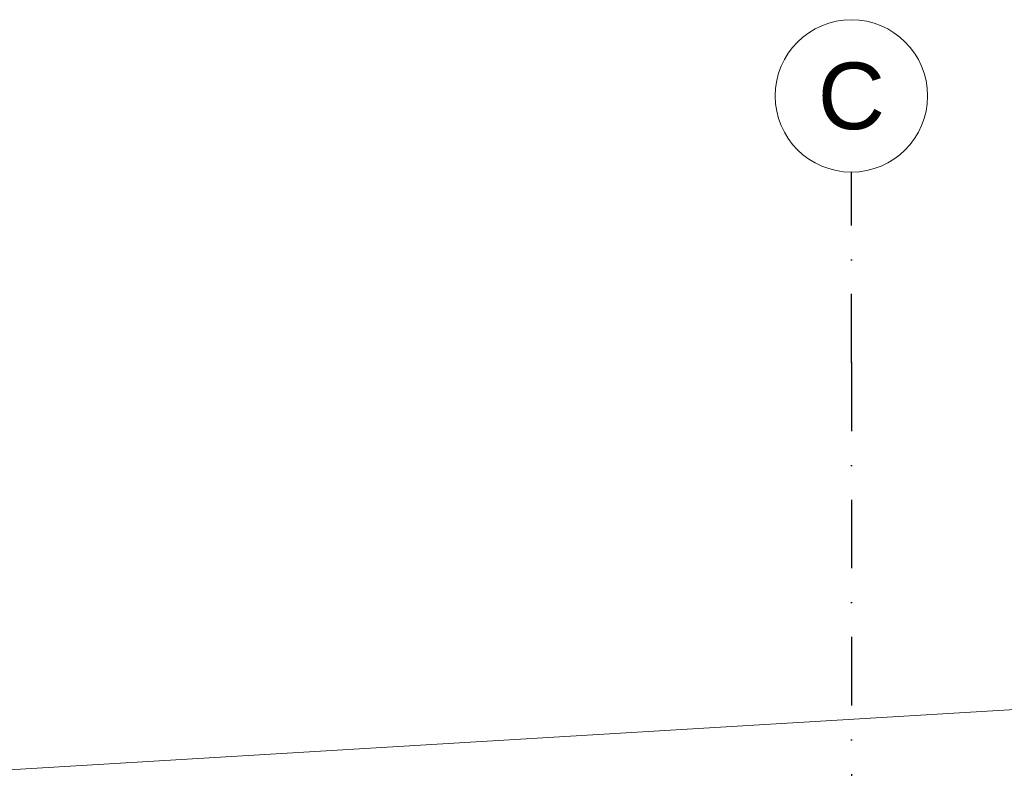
# Model space of a CAD drawing. Header units: millimetres. Extents: x 7522813 to 7573737, y -9734 to 10800.
# Tile 97 of 138: x 7553194 to 7558363, y 6870 to 10800. Entities that reach past the tile are written whole.
import ezdxf
from ezdxf.enums import TextEntityAlignment as Align

# ---------------------------------------------------------------- set-up
doc = ezdxf.new("R2010")
doc.units = ezdxf.units.MM
doc.header["$MEASUREMENT"] = 0
doc.linetypes.add('Kropki i Kreski', pattern=[720, 360, -180, 0, -180])
doc.layers.add('Nowe_260-A Balustrady', color=7, linetype='Continuous')
doc.layers.add('Nowe_410-K Osie', color=7, linetype='Continuous')
for name, color, linetype, lineweight in [('Nowe_260-A Balustrady_Nr_pióra__11', 7, 'Continuous', 13), ('Nowe_410-K Osie_Nr_pióra__1', 7, 'Continuous', 13), ('Nowe_410-K Osie_Nr_pióra__7', 7, 'Continuous', 13)]:
    doc.layers.add(name, color=color, linetype=linetype, lineweight=lineweight)
doc.layers.add('Nowe_410-K Osie_Nr_pióra__25', color=7, linetype='Continuous', lineweight=25, true_color=0x40a5ff)
doc.styles.add('STYL_AUTOMATYCZNY_1', font='arial.ttf')

# ---------------------------------------------------------------- blocks, each defined once
blk = doc.blocks.new('ElemPrzekroju_22', base_point=(6982742.1, 0))
at = {"layer": 'Nowe_260-A Balustrady_Nr_pióra__11', "color": 7, "linetype": 'Continuous', "lineweight": 13}
blk.add_line((7545882.5, 6426.6), (7563382.8, 7476.1), dxfattribs=at)
blk = doc.blocks.new('Standardowy znacznik osi[3]', base_point=(7557560.4, 10000))
at = {"layer": 'Nowe_410-K Osie_Nr_pióra__25', "color": 161, "linetype": 'Kropki i Kreski', "lineweight": 25, "true_color": 0x40a5ff}
for q in [(7557560.4, 10000), (7557560.4, -7933.8)]:
    blk.add_line((7557560.4, 9000), q, dxfattribs=at)
blk.add_point((7557560.4, 9000), dxfattribs=at)
blk.add_point((7557560.4, 9000), dxfattribs=at)
at = {"layer": 'Nowe_410-K Osie_Nr_pióra__7', "color": 7, "linetype": 'Continuous', "lineweight": 13}
blk.add_circle((7557560.4, 10400), 400, dxfattribs=at)
at = {"layer": 'Nowe_410-K Osie_Nr_pióra__1', "color": 7, "lineweight": 13, "style": 'STYL_AUTOMATYCZNY_1'}
for tag, p in [('AC_MarkerText_1_0', (7557560.4, 10575)), ('AC_MarkerText_1_1', (7557560.4, -9158.8))]:
    blk.add_attdef(tag, text='', height=350, rotation=360, dxfattribs=at).set_placement(p, align=Align.TOP_CENTER)

msp = doc.modelspace()

# ---------------------------------------------------------------- block references
at = {"layer": 'Nowe_260-A Balustrady', "lineweight": 0}
msp.add_blockref('ElemPrzekroju_22', (6982742.1, 0), dxfattribs=at)
at = {"layer": 'Nowe_410-K Osie', "color": 8, "linetype": 'Continuous', "lineweight": 13}
ref = msp.add_blockref('Standardowy znacznik osi[3]', (7557560.4, 10000), dxfattribs=at)
ref.add_attrib('AC_MarkerText_1', 'C', dxfattribs={"layer": 'Nowe_410-K Osie_Nr_pióra__1', "color": 7, "lineweight": 13, "height": 350, "rotation": 360, "style": 'STYL_AUTOMATYCZNY_1'}).set_placement((7557560.4, 10575), align=Align.TOP_CENTER)

doc.saveas('drawing.dxf')
